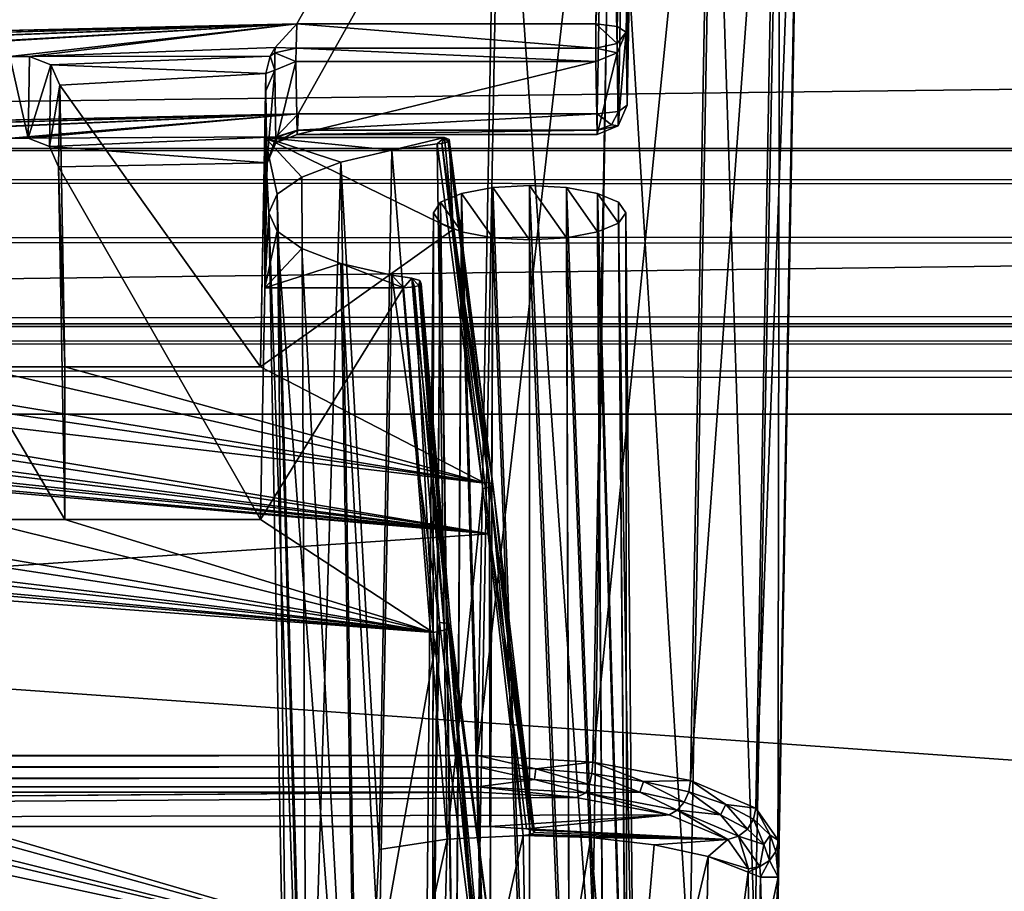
# Model space of a CAD drawing. Header units: metres. Extents: x -900 to 900, y -400 to 400.
# Tile 115 of 249: x 65 to 82, y -349 to -335. Entities that reach past the tile are written whole.
import ezdxf

# ---------------------------------------------------------------- set-up
doc = ezdxf.new("R2010")
doc.units = ezdxf.units.M

msp = doc.modelspace()

# ---------------------------------------------------------------- linework, layer by layer
at = {"layer": 'top'}
for points in [[(0.734328, -336.912384, -33.767075), (666.453735, -328.820679, -84.915321), (0.734328, -328.82077, -84.914734)], [(0.734328, -336.912384, -33.767075), (699.821045, -336.912384, -33.767075), (666.453735, -328.820679, -84.915321)], [(665.669434, -331.601166, -86.573021), (0.734328, -339.873474, -34.248688), (0.734328, -331.784698, -85.378685)], [(665.669434, -331.601166, -86.573021), (699.821045, -339.873474, -34.248688), (0.734328, -339.873474, -34.248688)], [(699.821045, -336.912384, -33.767075), (0.734328, -336.912384, -33.767075), (699.821045, -337.267792, -32.492775)], [(0.734328, -336.912384, -33.767075), (0.734328, -337.447784, -32.089329), (699.821045, -337.267792, -32.492775)], [(699.821045, -337.267792, -32.492775), (0.734328, -337.447784, -32.089329), (699.821045, -337.89444, -31.327679)], [(0.734328, -337.447784, -32.089329), (0.734328, -338.448273, -30.640034), (699.821045, -337.89444, -31.327679)], [(699.821045, -337.89444, -31.327679), (0.734328, -338.448273, -30.640034), (699.821045, -338.761719, -30.328711)], [(0.734328, -338.448273, -30.640034), (0.734328, -339.827301, -29.544678), (699.821045, -338.761719, -30.328711)], [(699.821045, -338.761719, -30.328711), (0.734328, -339.827301, -29.544678), (699.821045, -339.827301, -29.544678)], [(0.734328, -339.827301, -29.544678), (0.734328, -389.60788, -0.803848), (699.821045, -339.827301, -29.544678)], [(0.734328, -389.60788, -0.803848), (700.734314, -389.60788, -0.803848), (699.821045, -339.827301, -29.544678)], [(0.734328, -340.140503, -33.411907), (699.821045, -339.873474, -34.248688), (699.821045, -340.363281, -33.032032)], [(0.734328, -340.140503, -33.411907), (0.734328, -339.873474, -34.248688), (699.821045, -339.873474, -34.248688)], [(0.734328, -340.639496, -32.689068), (0.734328, -340.140503, -33.411907), (699.821045, -340.363281, -33.032032)], [(0.734328, -340.639496, -32.689068), (699.821045, -340.363281, -33.032032), (699.821045, -341.327301, -32.142754)], [(0.734328, -341.327301, -32.142754), (0.734328, -340.639496, -32.689068), (699.821045, -341.327301, -32.142754)], [(700.734314, -391.111328, -3.399924), (0.734328, -341.327301, -32.142754), (699.821045, -341.327301, -32.142754)], [(700.734314, -391.111328, -3.399924), (0.734328, -391.111328, -3.399924), (0.734328, -341.327301, -32.142754)]]:
    msp.add_3dface(points, dxfattribs=at)
at = {"layer": 'top01'}
for points in [[(-75.652283, -325.767609, -94.271553), (3.500281, -334.839722, -96.768417), (74.882805, -325.767609, -94.271553)], [(3.500281, -334.839722, -96.768417), (3.741753, -334.839722, -96.768417), (74.882805, -325.767609, -94.271553)], [(74.882805, -325.767609, -94.271553), (3.741753, -334.839722, -96.768417), (3.983224, -334.839722, -96.768417)], [(3.983224, -334.839722, -96.768417), (27.272194, -335.384583, -96.918381), (74.882805, -325.767609, -94.271553)], [(27.272194, -335.384583, -96.918381), (31.696085, -335.384583, -96.918381), (74.882805, -325.767609, -94.271553)], [(74.882805, -325.767609, -94.271553), (31.696085, -335.384583, -96.918381), (32.026295, -335.384583, -96.918381)], [(32.026295, -335.384583, -96.918381), (36.450184, -335.384583, -96.918381), (74.882805, -325.767609, -94.271553)], [(36.450184, -335.384583, -96.918381), (36.780392, -335.384583, -96.918381), (74.882805, -325.767609, -94.271553)], [(74.882805, -325.767609, -94.271553), (36.780392, -335.384583, -96.918381), (41.204285, -335.384583, -96.918381)], [(41.204285, -335.384583, -96.918381), (41.534492, -335.384583, -96.918381), (74.882805, -325.767609, -94.271553)], [(41.534492, -335.384583, -96.918381), (45.958385, -335.384583, -96.918381), (74.882805, -325.767609, -94.271553)], [(74.882805, -325.767609, -94.271553), (45.958385, -335.384583, -96.918381), (69.747223, -334.839722, -96.768417)], [(69.747223, -334.839722, -96.768417), (74.71859, -334.839722, -96.768417), (74.882805, -325.767609, -94.271553)], [(75.236671, -325.789124, -94.125633), (74.882805, -325.767609, -94.271553), (74.71859, -334.839722, -96.768417)], [(75.072037, -334.884491, -96.628906), (75.236671, -325.789124, -94.125633), (74.71859, -334.839722, -96.768417)], [(75.383949, -325.841095, -93.773338), (75.236671, -325.789124, -94.125633), (75.072037, -334.884491, -96.628906)], [(75.218513, -334.980774, -96.288803), (75.383949, -325.841095, -93.773338), (75.072037, -334.884491, -96.628906)], [(75.218513, -334.980774, -96.288803), (75.238693, -336.192688, -88.069992), (75.383949, -325.841095, -93.773338)], [(75.238693, -336.192688, -88.069992), (75.404945, -327.101868, -85.22316), (75.383949, -325.841095, -93.773338)], [(-73.521225, -347.001709, -103.007545), (-73.882248, -327.106323, -97.531837), (73.11277, -327.106323, -97.531837)], [(72.751755, -347.001709, -103.007545), (-73.521225, -347.001709, -103.007545), (73.11277, -327.106323, -97.531837)], [(72.751755, -347.001709, -103.007545), (73.11277, -327.106323, -97.531837), (75.029785, -327.162415, -97.151451)], [(75.259399, -327.154083, -84.869125), (75.404945, -327.101868, -85.22316), (75.238693, -336.192688, -88.069992)], [(74.90625, -327.17569, -84.722496), (-4.249574, -336.33374, -87.590385), (-75.675728, -327.17569, -84.722496)], [(3.480099, -336.33374, -87.590385), (-4.249574, -336.33374, -87.590385), (74.90625, -327.17569, -84.722496)], [(3.721571, -336.33374, -87.590385), (3.480099, -336.33374, -87.590385), (74.90625, -327.17569, -84.722496)], [(74.90625, -327.17569, -84.722496), (3.963043, -336.33374, -87.590385), (3.721571, -336.33374, -87.590385)], [(26.964577, -336.741272, -87.718002), (3.963043, -336.33374, -87.590385), (74.90625, -327.17569, -84.722496)], [(27.249601, -336.741272, -87.718002), (26.964577, -336.741272, -87.718002), (74.90625, -327.17569, -84.722496)], [(74.90625, -327.17569, -84.722496), (31.718676, -336.741272, -87.718002), (27.249601, -336.741272, -87.718002)], [(32.0037, -336.741272, -87.718002), (31.718676, -336.741272, -87.718002), (74.90625, -327.17569, -84.722496)], [(36.472778, -336.741272, -87.718002), (32.0037, -336.741272, -87.718002), (74.90625, -327.17569, -84.722496)], [(74.90625, -327.17569, -84.722496), (36.757801, -336.741272, -87.718002), (36.472778, -336.741272, -87.718002)], [(41.226875, -336.741272, -87.718002), (36.757801, -336.741272, -87.718002), (74.90625, -327.17569, -84.722496)], [(41.511902, -336.741272, -87.718002), (41.226875, -336.741272, -87.718002), (74.90625, -327.17569, -84.722496)], [(74.90625, -327.17569, -84.722496), (45.980976, -336.741272, -87.718002), (41.511902, -336.741272, -87.718002)], [(46.266003, -336.741272, -87.718002), (45.980976, -336.741272, -87.718002), (74.90625, -327.17569, -84.722496)], [(50.735077, -336.741272, -87.718002), (46.266003, -336.741272, -87.718002), (74.90625, -327.17569, -84.722496)], [(50.735077, -336.741272, -87.718002), (74.90625, -327.17569, -84.722496), (69.76741, -336.33374, -87.590385)], [(69.76741, -336.33374, -87.590385), (74.90625, -327.17569, -84.722496), (74.73877, -336.33374, -87.590385)], [(74.667778, -347.112, -102.642059), (72.751755, -347.001709, -103.007545), (75.029785, -327.162415, -97.151451)], [(74.667778, -347.112, -102.642059), (75.029785, -327.162415, -97.151451), (76.655792, -327.322113, -96.068375)], [(74.73877, -336.33374, -87.590385), (74.90625, -327.17569, -84.722496), (75.092216, -336.295868, -87.731926)], [(74.90625, -327.17569, -84.722496), (75.259399, -327.154083, -84.869125), (75.092216, -336.295868, -87.731926)], [(75.092216, -336.295868, -87.731926), (75.259399, -327.154083, -84.869125), (75.238693, -336.192688, -88.069992)], [(76.291084, -347.419556, -101.599655), (74.667778, -347.112, -102.642059), (76.655792, -327.322113, -96.068375)], [(76.291084, -347.419556, -101.599655), (76.655792, -327.322113, -96.068375), (77.742599, -327.561066, -94.447922)], [(77.373924, -347.877411, -100.039482), (76.291084, -347.419556, -101.599655), (77.742599, -327.561066, -94.447922)], [(77.373924, -347.877411, -100.039482), (77.742599, -327.561066, -94.447922), (78.12429, -327.842773, -92.537476)], [(77.750977, -348.41568, -98.199654), (77.373924, -347.877411, -100.039482), (78.12429, -327.842773, -92.537476)], [(78.12429, -327.842773, -92.537476), (77.740479, -349.623169, -94.093895), (77.745689, -349.024017, -96.131165)], [(78.12429, -327.842773, -92.537476), (78.12429, -328.584778, -87.505608), (77.740479, -349.623169, -94.093895)], [(77.750977, -348.41568, -98.199654), (78.12429, -327.842773, -92.537476), (77.745689, -349.024017, -96.131165)], [(77.740479, -349.623169, -94.093895), (78.12429, -328.584778, -87.505608), (77.774284, -328.856049, -85.665916)], [(77.356384, -350.164459, -92.26281), (77.774284, -328.856049, -85.665916), (76.664467, -329.105652, -83.973228)], [(77.356384, -350.164459, -92.26281), (77.740479, -349.623169, -94.093895), (77.774284, -328.856049, -85.665916)], [(76.271919, -350.621765, -90.711143), (76.664467, -329.105652, -83.973228), (74.974274, -329.269531, -82.861763)], [(76.271919, -350.621765, -90.711143), (77.356384, -350.164459, -92.26281), (76.664467, -329.105652, -83.973228)], [(74.651611, -350.92572, -89.674278), (74.974274, -329.269531, -82.861763), (73.137299, -329.321228, -82.511246)], [(74.651611, -350.92572, -89.674278), (76.271919, -350.621765, -90.711143), (74.974274, -329.269531, -82.861763)], [(73.137299, -329.321228, -82.511246), (-73.906776, -329.321228, -82.511246), (72.741257, -351.030212, -89.309532)], [(-73.906776, -329.321228, -82.511246), (-73.510727, -351.030212, -89.309532), (72.741257, -351.030212, -89.309532)], [(72.741257, -351.030212, -89.309532), (74.651611, -350.92572, -89.674278), (73.137299, -329.321228, -82.511246)], [(45.958385, -335.384583, -96.918381), (46.288593, -335.384583, -96.918381), (69.747223, -334.839722, -96.768417)], [(69.747223, -334.839722, -96.768417), (46.288593, -335.384583, -96.918381), (50.712486, -335.384583, -96.918381)], [(50.712486, -335.384583, -96.918381), (51.042694, -335.384583, -96.918381), (69.747223, -334.839722, -96.768417)], [(51.042694, -335.384583, -96.918381), (55.466583, -335.384583, -96.918381), (69.747223, -334.839722, -96.768417)], [(69.747223, -334.839722, -96.768417), (55.466583, -335.384583, -96.918381), (55.796795, -335.384583, -96.918381)], [(55.796795, -335.384583, -96.918381), (60.220684, -335.384583, -96.918381), (69.747223, -334.839722, -96.768417)], [(60.220684, -335.384583, -96.918381), (60.550892, -335.384583, -96.918381), (69.747223, -334.839722, -96.768417)], [(69.747223, -334.839722, -96.768417), (60.550892, -335.384583, -96.918381), (64.974785, -335.384583, -96.918381)], [(64.974785, -335.384583, -96.918381), (65.304993, -335.384583, -96.918381), (69.747223, -334.839722, -96.768417)], [(65.304993, -335.384583, -96.918381), (69.384773, -335.231567, -96.876266), (69.747223, -334.839722, -96.768417)], [(69.734261, -335.245453, -96.705017), (69.747223, -334.839722, -96.768417), (69.384773, -335.231567, -96.876266)], [(69.734261, -335.245453, -96.705017), (74.71859, -335.245087, -96.705444), (69.747223, -334.839722, -96.768417)], [(74.71859, -335.245087, -96.705444), (74.71859, -334.839722, -96.768417), (69.747223, -334.839722, -96.768417)], [(75.072037, -334.884491, -96.628906), (74.71859, -334.839722, -96.768417), (75.069771, -335.16983, -96.582474)], [(75.069771, -335.16983, -96.582474), (74.71859, -334.839722, -96.768417), (74.71859, -335.245087, -96.705444)], [(75.069069, -335.325043, -96.339203), (75.089256, -336.536957, -88.120399), (75.218513, -334.980774, -96.288803)], [(75.069771, -335.16983, -96.582474), (75.069069, -335.325043, -96.339203), (75.218513, -334.980774, -96.288803)], [(75.218513, -334.980774, -96.288803), (75.072037, -334.884491, -96.628906), (75.069771, -335.16983, -96.582474)], [(75.089256, -336.536957, -88.120399), (75.238693, -336.192688, -88.069992), (75.218513, -334.980774, -96.288803)], [(75.069069, -335.325043, -96.339203), (75.069771, -335.16983, -96.582474), (74.71859, -335.245087, -96.705444)], [(69.384773, -335.231567, -96.876266), (65.304993, -335.384583, -96.918381), (69.301445, -335.378113, -96.916603)], [(69.384773, -335.231567, -96.876266), (69.301445, -335.378113, -96.916603), (69.383125, -335.320984, -96.82769)], [(69.301445, -335.378113, -96.916603), (69.379761, -335.609039, -96.379356), (69.383125, -335.320984, -96.82769)], [(69.379761, -335.609039, -96.379356), (69.730247, -335.467041, -96.359283), (69.383125, -335.320984, -96.82769)], [(69.383125, -335.320984, -96.82769), (69.734261, -335.245453, -96.705017), (69.384773, -335.231567, -96.876266)], [(69.730247, -335.467041, -96.359283), (69.734261, -335.245453, -96.705017), (69.383125, -335.320984, -96.82769)], [(69.730247, -335.467041, -96.359283), (74.71859, -335.467041, -96.359283), (69.734261, -335.245453, -96.705017)], [(74.71859, -335.467041, -96.359283), (74.71859, -335.245087, -96.705444), (69.734261, -335.245453, -96.705017)], [(74.71859, -335.467041, -96.359283), (75.069069, -335.325043, -96.339203), (74.71859, -335.245087, -96.705444)], [(74.71859, -335.467041, -96.359283), (74.73877, -336.678955, -88.140472), (75.069069, -335.325043, -96.339203)], [(74.73877, -336.678955, -88.140472), (75.089256, -336.536957, -88.120399), (75.069069, -335.325043, -96.339203)], [(65.304993, -335.384583, -96.918381), (64.974785, -335.384583, -96.918381), (65.282402, -336.741272, -87.718002)], [(64.974785, -335.384583, -96.918381), (64.997375, -336.741272, -87.718002), (65.282402, -336.741272, -87.718002)], [(65.655525, -335.523895, -96.956726), (65.304993, -335.384583, -96.918381), (65.282402, -336.741272, -87.718002)], [(65.304993, -335.384583, -96.918381), (65.655525, -335.523895, -96.956726), (69.301445, -335.378113, -96.916603)], [(69.301445, -335.378113, -96.916603), (65.655525, -335.523895, -96.956726), (69.232346, -335.666107, -96.995865)], [(69.301445, -335.378113, -96.916603), (69.232346, -335.666107, -96.995865), (69.379761, -335.609039, -96.379356)], [(69.379761, -335.609039, -96.379356), (69.39994, -336.820953, -88.160553), (69.730247, -335.467041, -96.359283)], [(69.39994, -336.820953, -88.160553), (69.750427, -336.678955, -88.140472), (69.730247, -335.467041, -96.359283)], [(69.730247, -335.467041, -96.359283), (69.750427, -336.678955, -88.140472), (74.71859, -335.467041, -96.359283)], [(69.750427, -336.678955, -88.140472), (74.73877, -336.678955, -88.140472), (74.71859, -335.467041, -96.359283)], [(65.632942, -336.879822, -87.761391), (65.655525, -335.523895, -96.956726), (65.282402, -336.741272, -87.718002)], [(65.805069, -335.861908, -97.049751), (65.655525, -335.523895, -96.956726), (65.632942, -336.879822, -87.761391)], [(65.655525, -335.523895, -96.956726), (65.805069, -335.861908, -97.049751), (69.232346, -335.666107, -96.995865)], [(69.232346, -335.666107, -96.995865), (69.230324, -335.953308, -96.429764), (69.379761, -335.609039, -96.379356)], [(69.230324, -335.953308, -96.429764), (69.250504, -337.165253, -88.210953), (69.379761, -335.609039, -96.379356)], [(69.250504, -337.165253, -88.210953), (69.39994, -336.820953, -88.160553), (69.379761, -335.609039, -96.379356)], [(69.232346, -335.666107, -96.995865), (65.805069, -335.861908, -97.049751), (69.144127, -340.539459, -98.337128)], [(69.213799, -336.72998, -97.144173), (69.232346, -335.666107, -96.995865), (69.144127, -340.539459, -98.337128)], [(69.230324, -335.953308, -96.429764), (69.232346, -335.666107, -96.995865), (69.213799, -336.72998, -97.144173)], [(65.782516, -337.216003, -87.866669), (65.805069, -335.861908, -97.049751), (65.632942, -336.879822, -87.761391)], [(65.805069, -335.861908, -97.049751), (65.782516, -337.216003, -87.866669), (65.88974, -340.539459, -98.337128)], [(65.805069, -335.861908, -97.049751), (65.88974, -340.539459, -98.337128), (69.144127, -340.539459, -98.337128)], [(69.213799, -339.230011, -88.643356), (69.250504, -337.165253, -88.210953), (69.230324, -335.953308, -96.429764)], [(69.213799, -339.230011, -88.643356), (69.230324, -335.953308, -96.429764), (69.213799, -336.72998, -97.144173)], [(75.092216, -336.295868, -87.731926), (74.975624, -336.519897, -87.782448), (74.73877, -336.33374, -87.590385)], [(75.089256, -336.536957, -88.120399), (74.975624, -336.519897, -87.782448), (75.092216, -336.295868, -87.731926)], [(75.238693, -336.192688, -88.069992), (75.089256, -336.536957, -88.120399), (75.092216, -336.295868, -87.731926)], [(51.0201, -336.741272, -87.718002), (50.735077, -336.741272, -87.718002), (69.76741, -336.33374, -87.590385)], [(69.76741, -336.33374, -87.590385), (55.489178, -336.741272, -87.718002), (51.0201, -336.741272, -87.718002)], [(55.7742, -336.741272, -87.718002), (55.489178, -336.741272, -87.718002), (69.76741, -336.33374, -87.590385)], [(60.243275, -336.741272, -87.718002), (55.7742, -336.741272, -87.718002), (69.76741, -336.33374, -87.590385)], [(69.76741, -336.33374, -87.590385), (60.528301, -336.741272, -87.718002), (60.243275, -336.741272, -87.718002)], [(64.997375, -336.741272, -87.718002), (60.528301, -336.741272, -87.718002), (69.76741, -336.33374, -87.590385)], [(65.282402, -336.741272, -87.718002), (64.997375, -336.741272, -87.718002), (69.76741, -336.33374, -87.590385)], [(65.282402, -336.741272, -87.718002), (69.76741, -336.33374, -87.590385), (69.404945, -336.7211, -87.711685)], [(69.756149, -336.607758, -87.801788), (69.404945, -336.7211, -87.711685), (69.76741, -336.33374, -87.590385)], [(74.73877, -336.607819, -87.80175), (69.756149, -336.607758, -87.801788), (74.73877, -336.33374, -87.590385)], [(69.756149, -336.607758, -87.801788), (69.76741, -336.33374, -87.590385), (74.73877, -336.33374, -87.590385)], [(74.975624, -336.519897, -87.782448), (74.73877, -336.607819, -87.80175), (74.73877, -336.33374, -87.590385)], [(69.39994, -336.820953, -88.160553), (69.404694, -336.727692, -87.721321), (69.756149, -336.607758, -87.801788)], [(69.756149, -336.607758, -87.801788), (69.750427, -336.678955, -88.140472), (69.39994, -336.820953, -88.160553)], [(69.404694, -336.727692, -87.721321), (69.404945, -336.7211, -87.711685), (69.756149, -336.607758, -87.801788)], [(69.750427, -336.678955, -88.140472), (69.756149, -336.607758, -87.801788), (74.73877, -336.607819, -87.80175)], [(74.73877, -336.678955, -88.140472), (69.750427, -336.678955, -88.140472), (74.73877, -336.607819, -87.80175)], [(74.73877, -336.607819, -87.80175), (74.975624, -336.519897, -87.782448), (75.089256, -336.536957, -88.120399)], [(74.73877, -336.678955, -88.140472), (74.73877, -336.607819, -87.80175), (75.089256, -336.536957, -88.120399)], [(65.632942, -336.879822, -87.761391), (65.282402, -336.741272, -87.718002), (69.404945, -336.7211, -87.711685)], [(65.632942, -336.879822, -87.761391), (69.404945, -336.7211, -87.711685), (69.252525, -337.151703, -87.846535)], [(69.213799, -336.72998, -97.144173), (69.144127, -340.539459, -98.337128), (72.34388, -338.258331, -97.622787)], [(72.198372, -336.72998, -97.144173), (69.213799, -336.72998, -97.144173), (72.34388, -338.258331, -97.622787)], [(72.198372, -336.72998, -97.144173), (71.324722, -336.942719, -96.420891), (69.213799, -336.72998, -97.144173)], [(71.324722, -336.942719, -96.420891), (70.476173, -337.137848, -95.757339), (69.213799, -336.72998, -97.144173)], [(69.213799, -336.72998, -97.144173), (70.476173, -337.137848, -95.757339), (69.828117, -337.38678, -94.910889)], [(69.828117, -337.38678, -94.910889), (69.421951, -337.673615, -93.9356), (69.213799, -336.72998, -97.144173)], [(69.421951, -337.673615, -93.9356), (69.283615, -337.980011, -92.893768), (69.213799, -336.72998, -97.144173)], [(69.213799, -336.72998, -97.144173), (69.283615, -337.980011, -92.893768), (69.213799, -339.230011, -88.643356)], [(69.252525, -337.151703, -87.846535), (69.404945, -336.7211, -87.711685), (69.404694, -336.727692, -87.721321)], [(69.252525, -337.151703, -87.846535), (69.404694, -336.727692, -87.721321), (69.39994, -336.820953, -88.160553)], [(72.198372, -336.72998, -97.144173), (72.077942, -336.837433, -96.7789), (71.324722, -336.942719, -96.420891)], [(72.157089, -336.829193, -96.806885), (72.077942, -336.837433, -96.7789), (72.198372, -336.72998, -97.144173)], [(72.261261, -336.803711, -96.893517), (72.157089, -336.829193, -96.806885), (72.198372, -336.72998, -97.144173)], [(72.157089, -336.829193, -96.806885), (72.261261, -336.803711, -96.893517), (72.959183, -342.536133, -98.633881)], [(72.278229, -336.762878, -97.032402), (72.198372, -336.72998, -97.144173), (72.34388, -338.258331, -97.622787)], [(72.198372, -336.72998, -97.144173), (72.278229, -336.762878, -97.032402), (72.261261, -336.803711, -96.893517)], [(72.261261, -336.803711, -96.893517), (72.278229, -336.762878, -97.032402), (73.002075, -342.492218, -98.76667)], [(72.261261, -336.803711, -96.893517), (73.002075, -342.492218, -98.76667), (72.959183, -342.536133, -98.633881)], [(72.278229, -336.762878, -97.032402), (72.34388, -338.258331, -97.622787), (73.002075, -342.492218, -98.76667)], [(65.782516, -337.216003, -87.866669), (65.632942, -336.879822, -87.761391), (69.252525, -337.151703, -87.846535)], [(69.250504, -337.165253, -88.210953), (69.252525, -337.151703, -87.846535), (69.39994, -336.820953, -88.160553)], [(70.476173, -337.137848, -95.757339), (71.324722, -336.942719, -96.420891), (71.115265, -348.567719, -99.423897)], [(71.115265, -348.567719, -99.423897), (71.324722, -336.942719, -96.420891), (72.244186, -348.39563, -100.009048)], [(71.324722, -336.942719, -96.420891), (72.077942, -336.837433, -96.7789), (72.244186, -348.39563, -100.009048)], [(72.837982, -342.567993, -98.567986), (72.077942, -336.837433, -96.7789), (72.157089, -336.829193, -96.806885)], [(72.244186, -348.39563, -100.009048), (72.077942, -336.837433, -96.7789), (72.837982, -342.567993, -98.567986)], [(72.959183, -342.536133, -98.633881), (72.837982, -342.567993, -98.567986), (72.157089, -336.829193, -96.806885)], [(65.782516, -337.216003, -87.866669), (69.252525, -337.151703, -87.846535), (69.144127, -343.078796, -89.702637)], [(65.88974, -343.078796, -89.702637), (65.782516, -337.216003, -87.866669), (69.144127, -343.078796, -89.702637)], [(65.782516, -337.216003, -87.866669), (65.88974, -343.078796, -89.702637), (65.88974, -340.539459, -98.337128)], [(69.144127, -343.078796, -89.702637), (69.252525, -337.151703, -87.846535), (69.213799, -339.230011, -88.643356)], [(69.252525, -337.151703, -87.846535), (69.250504, -337.165253, -88.210953), (69.213799, -339.230011, -88.643356)], [(69.828117, -337.38678, -94.910889), (70.476173, -337.137848, -95.757339), (69.911819, -355.303955, -99.587593)], [(69.911819, -355.303955, -99.587593), (70.476173, -337.137848, -95.757339), (70.780769, -354.937012, -100.835228)], [(70.476173, -337.137848, -95.757339), (71.115265, -348.567719, -99.423897), (70.780769, -354.937012, -100.835228)], [(69.421951, -337.673615, -93.9356), (69.828117, -337.38678, -94.910889), (69.911819, -355.303955, -99.587593)], [(72.945999, -353.918243, -99.265366), (73.002968, -337.562927, -94.31192), (72.483894, -337.660797, -93.979172)], [(72.483894, -337.660797, -93.979172), (73.002968, -337.562927, -94.31192), (73.002968, -338.397064, -91.475616)], [(72.945999, -353.918243, -99.265366), (73.615273, -353.880707, -99.393036), (73.002968, -337.562927, -94.31192)], [(73.615273, -353.880707, -99.393036), (73.615265, -337.528564, -94.428764), (73.002968, -337.562927, -94.31192)], [(73.002968, -337.562927, -94.31192), (73.615265, -337.528564, -94.428764), (73.615265, -338.431427, -91.358772)], [(73.002968, -337.562927, -94.31192), (73.615265, -338.431427, -91.358772), (73.002968, -338.397064, -91.475616)], [(73.615273, -353.880707, -99.393036), (74.284569, -353.918243, -99.265366), (73.615265, -337.528564, -94.428764)], [(74.284569, -353.918243, -99.265366), (74.227554, -337.562927, -94.31192), (73.615265, -337.528564, -94.428764)], [(73.615265, -337.528564, -94.428764), (74.227554, -338.397064, -91.475616), (73.615265, -338.431427, -91.358772)], [(73.615265, -337.528564, -94.428764), (74.227554, -337.562927, -94.31192), (74.227554, -338.397064, -91.475616)], [(74.284569, -353.918243, -99.265366), (74.851997, -354.025208, -98.901657), (74.227554, -337.562927, -94.31192)], [(74.851997, -354.025208, -98.901657), (74.746635, -337.660797, -93.979172), (74.227554, -337.562927, -94.31192)], [(74.227554, -337.562927, -94.31192), (74.746635, -338.299225, -91.808365), (74.227554, -338.397064, -91.475616)], [(74.227554, -337.562927, -94.31192), (74.746635, -337.660797, -93.979172), (74.746635, -338.299225, -91.808365)], [(69.283615, -337.980011, -92.893768), (69.421951, -337.673615, -93.9356), (69.606689, -355.736755, -98.115898)], [(69.421951, -337.673615, -93.9356), (69.911819, -355.303955, -99.587593), (69.606689, -355.736755, -98.115898)], [(72.378525, -354.025208, -98.901695), (72.483894, -337.660797, -93.979172), (72.137054, -337.807251, -93.481186)], [(72.137054, -337.807251, -93.481186), (72.483894, -337.660797, -93.979172), (72.483894, -338.299225, -91.808365)], [(72.378525, -354.025208, -98.901695), (72.945999, -353.918243, -99.265366), (72.483894, -337.660797, -93.979172)], [(72.483894, -337.660797, -93.979172), (73.002968, -338.397064, -91.475616), (72.483894, -338.299225, -91.808365)], [(74.851997, -354.025208, -98.901657), (75.231148, -354.185303, -98.3573), (74.746635, -337.660797, -93.979172)], [(75.231148, -354.185303, -98.3573), (75.093468, -337.807251, -93.481186), (74.746635, -337.660797, -93.979172)], [(74.746635, -337.660797, -93.979172), (75.093468, -338.152771, -92.306351), (74.746635, -338.299225, -91.808365)], [(74.746635, -337.660797, -93.979172), (75.093468, -337.807251, -93.481186), (75.093468, -338.152771, -92.306351)], [(71.999313, -354.185303, -98.35733), (72.137054, -337.807251, -93.481186), (72.015266, -337.980011, -92.893768)], [(71.999313, -354.185303, -98.35733), (72.378525, -354.025208, -98.901695), (72.137054, -337.807251, -93.481186)], [(72.015266, -337.980011, -92.893768), (72.137054, -337.807251, -93.481186), (72.137054, -338.152771, -92.306351)], [(72.137054, -337.807251, -93.481186), (72.483894, -338.299225, -91.808365), (72.137054, -338.152771, -92.306351)], [(75.215263, -337.980011, -92.893768), (75.093468, -337.807251, -93.481186), (75.231148, -354.185303, -98.3573)], [(75.093468, -337.807251, -93.481186), (75.215263, -337.980011, -92.893768), (75.093468, -338.152771, -92.306351)], [(69.283615, -337.980011, -92.893768), (69.421951, -338.286407, -91.851936), (69.213799, -339.230011, -88.643356)], [(69.606689, -355.736755, -98.115898), (69.911819, -356.169586, -96.644211), (69.283615, -337.980011, -92.893768)], [(69.911819, -356.169586, -96.644211), (69.421951, -338.286407, -91.851936), (69.283615, -337.980011, -92.893768)], [(71.866135, -354.374146, -97.715164), (71.999313, -354.185303, -98.35733), (72.015266, -337.980011, -92.893768)], [(71.866135, -354.374146, -97.715164), (72.015266, -337.980011, -92.893768), (71.999382, -354.563019, -97.07299)], [(72.015266, -337.980011, -92.893768), (72.137054, -338.152771, -92.306351), (71.999382, -354.563019, -97.07299)], [(75.093468, -338.152771, -92.306351), (75.215263, -337.980011, -92.893768), (75.364388, -354.374146, -97.715164)], [(75.364388, -354.374146, -97.715164), (75.215263, -337.980011, -92.893768), (75.231148, -354.185303, -98.3573)], [(72.34388, -338.258331, -97.622787), (69.144127, -340.539459, -98.337128), (72.871117, -342.477448, -98.944023)], [(71.999382, -354.563019, -97.07299), (72.137054, -338.152771, -92.306351), (72.378647, -354.723053, -96.52877)], [(72.137054, -338.152771, -92.306351), (72.483894, -338.299225, -91.808365), (72.378647, -354.723053, -96.52877)], [(73.002075, -342.492218, -98.76667), (72.34388, -338.258331, -97.622787), (72.938873, -342.461273, -98.894936)], [(72.34388, -338.258331, -97.622787), (72.871117, -342.477448, -98.944023), (72.938873, -342.461273, -98.894936)], [(74.746635, -338.299225, -91.808365), (75.093468, -338.152771, -92.306351), (75.231232, -354.563019, -97.072983)], [(75.231232, -354.563019, -97.072983), (75.093468, -338.152771, -92.306351), (75.364388, -354.374146, -97.715164)], [(69.213799, -339.230011, -88.643356), (69.421951, -338.286407, -91.851936), (69.828117, -338.573242, -90.876648)], [(69.911819, -356.169586, -96.644211), (70.780769, -356.536499, -95.396568), (69.421951, -338.286407, -91.851936)], [(70.780769, -356.536499, -95.396568), (69.828117, -338.573242, -90.876648), (69.421951, -338.286407, -91.851936)], [(72.378647, -354.723053, -96.52877), (72.483894, -338.299225, -91.808365), (72.945976, -354.830048, -96.164978)], [(72.483894, -338.299225, -91.808365), (73.002968, -338.397064, -91.475616), (72.945976, -354.830048, -96.164978)], [(72.945976, -354.830048, -96.164978), (73.002968, -338.397064, -91.475616), (73.615257, -354.867615, -96.037262)], [(73.002968, -338.397064, -91.475616), (73.615265, -338.431427, -91.358772), (73.615257, -354.867615, -96.037262)], [(73.615257, -354.867615, -96.037262), (73.615265, -338.431427, -91.358772), (74.284576, -354.830078, -96.164886)], [(73.615265, -338.431427, -91.358772), (74.227554, -338.397064, -91.475616), (74.284576, -354.830078, -96.164886)], [(74.227554, -338.397064, -91.475616), (74.746635, -338.299225, -91.808365), (74.852051, -354.723114, -96.528603)], [(74.284576, -354.830078, -96.164886), (74.227554, -338.397064, -91.475616), (74.852051, -354.723114, -96.528603)], [(74.852051, -354.723114, -96.528603), (74.746635, -338.299225, -91.808365), (75.231232, -354.563019, -97.072983)], [(69.828117, -338.573242, -90.876648), (70.476173, -338.822174, -90.030197), (69.213799, -339.230011, -88.643356)], [(70.476173, -338.822174, -90.030197), (69.828117, -338.573242, -90.876648), (70.780769, -356.536499, -95.396568)], [(70.476173, -338.822174, -90.030197), (71.519783, -339.230103, -88.643379), (69.213799, -339.230011, -88.643356)], [(70.476173, -338.822174, -90.030197), (71.324722, -339.017303, -89.366646), (71.519783, -339.230103, -88.643379)], [(71.324722, -339.017303, -89.366646), (70.476173, -338.822174, -90.030197), (71.115265, -350.417206, -93.135101)], [(70.476173, -338.822174, -90.030197), (70.780769, -356.536499, -95.396568), (71.115265, -350.417206, -93.135101)], [(72.116959, -344.794434, -90.777023), (71.324722, -339.017303, -89.366646), (71.115265, -350.417206, -93.135101)], [(71.324722, -339.017303, -89.366646), (71.655487, -339.069916, -89.187752), (71.519783, -339.230103, -88.643379)], [(72.116959, -344.794434, -90.777023), (71.655487, -339.069916, -89.187752), (71.324722, -339.017303, -89.366646)], [(71.519783, -339.230103, -88.643379), (71.655487, -339.069916, -89.187752), (71.703621, -339.212341, -88.703522)], [(71.790985, -339.10907, -89.054626), (71.655487, -339.069916, -89.187752), (72.269905, -344.811523, -90.644859)], [(71.655487, -339.069916, -89.187752), (72.116959, -344.794434, -90.777023), (72.269905, -344.811523, -90.644859)], [(71.655487, -339.069916, -89.187752), (71.771835, -339.191345, -88.774826), (71.703621, -339.212341, -88.703522)], [(71.655487, -339.069916, -89.187752), (71.790985, -339.10907, -89.054626), (71.771835, -339.191345, -88.774826)], [(69.144127, -343.078796, -89.702637), (69.213799, -339.230011, -88.643356), (71.519783, -339.230103, -88.643379)], [(69.144127, -343.078796, -89.702637), (71.519783, -339.230103, -88.643379), (72.010674, -344.958374, -90.21994)], [(72.010674, -344.958374, -90.21994), (71.519783, -339.230103, -88.643379), (71.703621, -339.212341, -88.703522)], [(72.200256, -344.918884, -90.280052), (71.703621, -339.212341, -88.703522), (71.771835, -339.191345, -88.774826)], [(72.010674, -344.958374, -90.21994), (71.703621, -339.212341, -88.703522), (72.200256, -344.918884, -90.280052)], [(71.790985, -339.10907, -89.054626), (71.812004, -339.1651, -88.864151), (71.771835, -339.191345, -88.774826)], [(71.771835, -339.191345, -88.774826), (71.812004, -339.1651, -88.864151), (72.267342, -344.891571, -90.354889)], [(72.267342, -344.891571, -90.354889), (72.200256, -344.918884, -90.280052), (71.771835, -339.191345, -88.774826)], [(71.812004, -339.1651, -88.864151), (71.790985, -339.10907, -89.054626), (72.304123, -344.862183, -90.448372)], [(71.790985, -339.10907, -89.054626), (72.269905, -344.811523, -90.644859), (72.304123, -344.862183, -90.448372)], [(71.812004, -339.1651, -88.864151), (72.304123, -344.862183, -90.448372), (72.267342, -344.891571, -90.354889)], [(72.951332, -343.319763, -99.207802), (40.619541, -340.539459, -98.337128), (0.605772, -348.18335, -100.730858)], [(42.119236, -340.539459, -98.337128), (40.619541, -340.539459, -98.337128), (72.951332, -343.319763, -99.207802)], [(45.373642, -340.539459, -98.337128), (42.119236, -340.539459, -98.337128), (72.951332, -343.319763, -99.207802)], [(72.951332, -343.319763, -99.207802), (46.873337, -340.539459, -98.337128), (45.373642, -340.539459, -98.337128)], [(50.127743, -340.539459, -98.337128), (46.873337, -340.539459, -98.337128), (72.951332, -343.319763, -99.207802)], [(51.627438, -340.539459, -98.337128), (50.127743, -340.539459, -98.337128), (72.951332, -343.319763, -99.207802)], [(72.951332, -343.319763, -99.207802), (54.88184, -340.539459, -98.337128), (51.627438, -340.539459, -98.337128)], [(56.381538, -340.539459, -98.337128), (54.88184, -340.539459, -98.337128), (72.951332, -343.319763, -99.207802)], [(59.635941, -340.539459, -98.337128), (56.381538, -340.539459, -98.337128), (72.871117, -342.477448, -98.944023)], [(72.871117, -342.477448, -98.944023), (56.381538, -340.539459, -98.337128), (72.951332, -343.319763, -99.207802)], [(61.135635, -340.539459, -98.337128), (59.635941, -340.539459, -98.337128), (72.871117, -342.477448, -98.944023)], [(64.390038, -340.539459, -98.337128), (61.135635, -340.539459, -98.337128), (72.871117, -342.477448, -98.944023)], [(65.88974, -340.539459, -98.337128), (65.88974, -343.078796, -89.702637), (64.390038, -340.539459, -98.337128)], [(65.88974, -343.078796, -89.702637), (64.390038, -343.078796, -89.702637), (64.390038, -340.539459, -98.337128)], [(72.871117, -342.477448, -98.944023), (65.88974, -340.539459, -98.337128), (64.390038, -340.539459, -98.337128)], [(69.144127, -340.539459, -98.337128), (65.88974, -340.539459, -98.337128), (72.871117, -342.477448, -98.944023)], [(72.938873, -342.461273, -98.894936), (72.871117, -342.477448, -98.944023), (72.951332, -343.319763, -99.207802)], [(73.671196, -348.243835, -100.525238), (72.938873, -342.461273, -98.894936), (72.951332, -343.319763, -99.207802)], [(73.671196, -348.243835, -100.525238), (73.698631, -348.282349, -100.394249), (72.938873, -342.461273, -98.894936)], [(73.698631, -348.282349, -100.394249), (73.002075, -342.492218, -98.76667), (72.938873, -342.461273, -98.894936)], [(72.959183, -342.536133, -98.633881), (73.002075, -342.492218, -98.76667), (73.629875, -348.316559, -100.277901)], [(73.002075, -342.492218, -98.76667), (73.698631, -348.282349, -100.394249), (73.629875, -348.316559, -100.277901)], [(73.505943, -348.330963, -100.233139), (72.244186, -348.39563, -100.009048), (72.837982, -342.567993, -98.567986)], [(73.505943, -348.330963, -100.233139), (72.837982, -342.567993, -98.567986), (72.959183, -342.536133, -98.633881)], [(73.629875, -348.316559, -100.277901), (73.505943, -348.330963, -100.233139), (72.959183, -342.536133, -98.633881)], [(0.605772, -350.801575, -91.82814), (37.365135, -343.078796, -89.702637), (72.741539, -350.661682, -91.789635)], [(37.365135, -343.078796, -89.702637), (40.619541, -343.078796, -89.702637), (72.741539, -350.661682, -91.789635)], [(72.741539, -350.661682, -91.789635), (40.619541, -343.078796, -89.702637), (42.119236, -343.078796, -89.702637)], [(42.119236, -343.078796, -89.702637), (45.373642, -343.078796, -89.702637), (72.741539, -350.661682, -91.789635)], [(45.373642, -343.078796, -89.702637), (46.873337, -343.078796, -89.702637), (72.741539, -350.661682, -91.789635)], [(72.741539, -350.661682, -91.789635), (46.873337, -343.078796, -89.702637), (72.010674, -344.958374, -90.21994)], [(46.873337, -343.078796, -89.702637), (50.127743, -343.078796, -89.702637), (72.010674, -344.958374, -90.21994)], [(72.010674, -344.958374, -90.21994), (50.127743, -343.078796, -89.702637), (51.627438, -343.078796, -89.702637)], [(51.627438, -343.078796, -89.702637), (54.88184, -343.078796, -89.702637), (72.010674, -344.958374, -90.21994)], [(54.88184, -343.078796, -89.702637), (56.381538, -343.078796, -89.702637), (72.010674, -344.958374, -90.21994)], [(72.010674, -344.958374, -90.21994), (56.381538, -343.078796, -89.702637), (59.635941, -343.078796, -89.702637)], [(59.635941, -343.078796, -89.702637), (61.135635, -343.078796, -89.702637), (72.010674, -344.958374, -90.21994)], [(61.135635, -343.078796, -89.702637), (64.390038, -343.078796, -89.702637), (72.010674, -344.958374, -90.21994)], [(72.010674, -344.958374, -90.21994), (64.390038, -343.078796, -89.702637), (65.88974, -343.078796, -89.702637)], [(65.88974, -343.078796, -89.702637), (69.144127, -343.078796, -89.702637), (72.010674, -344.958374, -90.21994)], [(72.955193, -348.18335, -100.730858), (72.951332, -343.319763, -99.207802), (0.605772, -348.18335, -100.730858)], [(73.566483, -348.220154, -100.605728), (73.671196, -348.243835, -100.525238), (72.951332, -343.319763, -99.207802)], [(72.955193, -348.18335, -100.730858), (73.566483, -348.220154, -100.605728), (72.951332, -343.319763, -99.207802)], [(71.981422, -351.514252, -92.949104), (72.116959, -344.794434, -90.777023), (71.115265, -350.417206, -93.135101)], [(72.800667, -350.494415, -92.359619), (72.116959, -344.794434, -90.777023), (71.981422, -351.514252, -92.949104)], [(72.116959, -344.794434, -90.777023), (72.800667, -350.494415, -92.359619), (72.269905, -344.811523, -90.644859)], [(72.800667, -350.494415, -92.359619), (73.03582, -350.541931, -92.036575), (72.269905, -344.811523, -90.644859)], [(72.269905, -344.811523, -90.644859), (73.03582, -350.541931, -92.036575), (72.304123, -344.862183, -90.448372)], [(72.741539, -350.661682, -91.789635), (72.010674, -344.958374, -90.21994), (72.200256, -344.918884, -90.280052)], [(72.741539, -350.661682, -91.789635), (72.200256, -344.918884, -90.280052), (72.267342, -344.891571, -90.354889)], [(72.304123, -344.862183, -90.448372), (72.741539, -350.661682, -91.789635), (72.267342, -344.891571, -90.354889)], [(73.03582, -350.541931, -92.036575), (72.741539, -350.661682, -91.789635), (72.304123, -344.862183, -90.448372)], [(72.751755, -347.194153, -103.021889), (-73.521225, -347.194153, -103.021889), (72.751755, -347.001709, -103.007545)], [(-73.521225, -347.194153, -103.021889), (-73.521225, -347.001709, -103.007545), (72.751755, -347.001709, -103.007545)], [(72.751755, -347.194153, -103.021889), (72.751755, -347.001709, -103.007545), (73.718483, -347.222321, -102.929825)], [(73.718483, -347.222321, -102.929825), (72.751755, -347.001709, -103.007545), (74.667778, -347.112, -102.642059)], [(74.667778, -347.112, -102.642059), (74.651833, -347.302917, -102.658524), (73.718483, -347.222321, -102.929825)], [(75.510246, -347.433197, -102.217262), (74.651833, -347.302917, -102.658524), (74.667778, -347.112, -102.642059)], [(76.291084, -347.419556, -101.599655), (75.510246, -347.433197, -102.217262), (74.667778, -347.112, -102.642059)], [(72.751755, -347.377655, -102.962303), (-73.521225, -347.377655, -102.962303), (72.751755, -347.194153, -103.021889)], [(-73.521225, -347.377655, -102.962303), (-73.521225, -347.194153, -103.021889), (72.751755, -347.194153, -103.021889)], [(73.69722, -347.404785, -102.872025), (72.751755, -347.377655, -102.962303), (72.751755, -347.194153, -103.021889)], [(73.69722, -347.404785, -102.872025), (72.751755, -347.194153, -103.021889), (73.718483, -347.222321, -102.929825)], [(73.718483, -347.222321, -102.929825), (74.610023, -347.483276, -102.606522), (73.69722, -347.404785, -102.872025)], [(74.651833, -347.302917, -102.658524), (74.610023, -347.483276, -102.606522), (73.718483, -347.222321, -102.929825)], [(72.751755, -347.524963, -102.837669), (-73.521225, -347.524963, -102.837669), (72.751755, -347.377655, -102.962303)], [(-73.521225, -347.524963, -102.837669), (-73.521225, -347.377655, -102.962303), (72.751755, -347.377655, -102.962303)], [(72.751755, -347.524963, -102.837669), (72.751755, -347.377655, -102.962303), (73.69722, -347.404785, -102.872025)], [(74.548409, -347.626343, -102.493797), (72.751755, -347.524963, -102.837669), (73.69722, -347.404785, -102.872025)], [(74.610023, -347.483276, -102.606522), (74.548409, -347.626343, -102.493797), (73.69722, -347.404785, -102.872025)], [(75.449524, -347.610474, -102.174866), (74.610023, -347.483276, -102.606522), (74.651833, -347.302917, -102.658524)], [(74.651833, -347.302917, -102.658524), (75.510246, -347.433197, -102.217262), (75.449524, -347.610474, -102.174866)], [(75.510246, -347.433197, -102.217262), (76.184402, -347.781067, -101.595055), (75.449524, -347.610474, -102.174866)], [(76.261688, -347.607727, -101.624428), (75.510246, -347.433197, -102.217262), (76.291084, -347.419556, -101.599655)], [(75.510246, -347.433197, -102.217262), (76.261688, -347.607727, -101.624428), (76.184402, -347.781067, -101.595055)], [(76.877831, -347.820007, -100.902023), (76.261688, -347.607727, -101.624428), (76.291084, -347.419556, -101.599655)], [(76.291084, -347.419556, -101.599655), (77.373924, -347.877411, -100.039482), (76.877831, -347.820007, -100.902023)], [(72.751755, -347.614075, -102.666542), (-73.521225, -347.614075, -102.666542), (72.751755, -347.524963, -102.837669)], [(-73.521225, -347.614075, -102.666542), (-73.521225, -347.524963, -102.837669), (72.751755, -347.524963, -102.837669)], [(74.548409, -347.626343, -102.493797), (74.387276, -347.700928, -102.371292), (72.751755, -347.524963, -102.837669)], [(74.387276, -347.700928, -102.371292), (72.751755, -347.614075, -102.666542), (72.751755, -347.524963, -102.837669)], [(74.548409, -347.626343, -102.493797), (74.610023, -347.483276, -102.606522), (75.449524, -347.610474, -102.174866)], [(76.261688, -347.607727, -101.624428), (76.786995, -347.98877, -100.888588), (76.184402, -347.781067, -101.595055)], [(76.786995, -347.98877, -100.888588), (76.261688, -347.607727, -101.624428), (76.877831, -347.820007, -100.902023)], [(-1.375246, -348.18335, -100.730858), (-73.521225, -347.614075, -102.666542), (72.751755, -347.614075, -102.666542)], [(0.605772, -348.18335, -100.730858), (-1.375246, -348.18335, -100.730858), (72.751755, -347.614075, -102.666542)], [(72.751755, -347.614075, -102.666542), (74.387276, -347.700928, -102.371292), (0.605772, -348.18335, -100.730858)], [(74.387276, -347.700928, -102.371292), (75.93721, -347.987, -101.398575), (0.605772, -348.18335, -100.730858)], [(75.93721, -347.987, -101.398575), (74.387276, -347.700928, -102.371292), (74.548409, -347.626343, -102.493797)], [(76.070656, -347.914032, -101.515877), (74.548409, -347.626343, -102.493797), (75.449524, -347.610474, -102.174866)], [(76.070656, -347.914032, -101.515877), (75.93721, -347.987, -101.398575), (74.548409, -347.626343, -102.493797)], [(75.449524, -347.610474, -102.174866), (76.184402, -347.781067, -101.595055), (76.070656, -347.914032, -101.515877)], [(76.911751, -348.399872, -99.994644), (75.93721, -347.987, -101.398575), (76.070656, -347.914032, -101.515877)], [(76.184402, -347.781067, -101.595055), (76.786995, -347.98877, -100.888588), (76.070656, -347.914032, -101.515877)], [(77.086273, -348.344147, -100.053062), (76.911751, -348.399872, -99.994644), (76.070656, -347.914032, -101.515877)], [(76.070656, -347.914032, -101.515877), (76.786995, -347.98877, -100.888588), (77.086273, -348.344147, -100.053062)], [(77.23494, -348.225708, -100.082069), (76.786995, -347.98877, -100.888588), (76.877831, -347.820007, -100.902023)], [(77.373924, -347.877411, -100.039482), (77.335815, -348.062073, -100.077263), (76.877831, -347.820007, -100.902023)], [(76.877831, -347.820007, -100.902023), (77.335815, -348.062073, -100.077263), (77.23494, -348.225708, -100.082069)], [(77.335815, -348.062073, -100.077263), (77.373924, -347.877411, -100.039482), (77.616539, -348.324829, -99.180946)], [(77.373924, -347.877411, -100.039482), (77.750977, -348.41568, -98.199654), (77.616539, -348.324829, -99.180946)], [(0.605772, -348.18335, -100.730858), (75.93721, -347.987, -101.398575), (72.955193, -348.18335, -100.730858)], [(75.93721, -347.987, -101.398575), (73.566483, -348.220154, -100.605728), (72.955193, -348.18335, -100.730858)], [(75.93721, -347.987, -101.398575), (76.911751, -348.399872, -99.994644), (73.566483, -348.220154, -100.605728)], [(77.086273, -348.344147, -100.053062), (76.786995, -347.98877, -100.888588), (77.23494, -348.225708, -100.082069)], [(77.335815, -348.062073, -100.077263), (77.509567, -348.483032, -99.205589), (77.23494, -348.225708, -100.082069)], [(77.509567, -348.483032, -99.205589), (77.335815, -348.062073, -100.077263), (77.616539, -348.324829, -99.180946)], [(76.911751, -348.399872, -99.994644), (73.671196, -348.243835, -100.525238), (73.566483, -348.220154, -100.605728)], [(73.698631, -348.282349, -100.394249), (73.671196, -348.243835, -100.525238), (76.911751, -348.399872, -99.994644)], [(77.509567, -348.483032, -99.205589), (77.086273, -348.344147, -100.053062), (77.23494, -348.225708, -100.082069)], [(70.780769, -354.937012, -100.835228), (71.115265, -348.567719, -99.423897), (72.244186, -348.39563, -100.009048)], [(70.780769, -354.937012, -100.835228), (72.244186, -348.39563, -100.009048), (72.081245, -354.691864, -101.668877)], [(72.244186, -348.39563, -100.009048), (73.505943, -348.330963, -100.233139), (72.081245, -354.691864, -101.668877)], [(72.081245, -354.691864, -101.668877), (73.505943, -348.330963, -100.233139), (73.615265, -354.605774, -101.961617)], [(73.505943, -348.330963, -100.233139), (73.629875, -348.316559, -100.277901), (74.635384, -348.365601, -100.111198)], [(73.505943, -348.330963, -100.233139), (74.635384, -348.365601, -100.111198), (73.615265, -354.605774, -101.961617)], [(73.615265, -354.605774, -101.961617), (74.635384, -348.365601, -100.111198), (75.149277, -354.691864, -101.668877)], [(73.629875, -348.316559, -100.277901), (73.698631, -348.282349, -100.394249), (76.911751, -348.399872, -99.994644)], [(73.629875, -348.316559, -100.277901), (76.911751, -348.399872, -99.994644), (74.635384, -348.365601, -100.111198)], [(76.911751, -348.399872, -99.994644), (75.687279, -348.48703, -99.698303), (74.635384, -348.365601, -100.111198)], [(74.635384, -348.365601, -100.111198), (75.687279, -348.48703, -99.698303), (75.149277, -354.691864, -101.668877)], [(76.581665, -348.684875, -99.025528), (75.687279, -348.48703, -99.698303), (76.911751, -348.399872, -99.994644)], [(77.251053, -348.886658, -98.339439), (76.581665, -348.684875, -99.025528), (76.911751, -348.399872, -99.994644)], [(77.086273, -348.344147, -100.053062), (77.251053, -348.886658, -98.339439), (76.911751, -348.399872, -99.994644)], [(77.509567, -348.483032, -99.205589), (77.440376, -348.851074, -98.328491), (77.086273, -348.344147, -100.053062)], [(77.440376, -348.851074, -98.328491), (77.251053, -348.886658, -98.339439), (77.086273, -348.344147, -100.053062)], [(77.616539, -348.324829, -99.180946), (77.601509, -348.749359, -98.298157), (77.509567, -348.483032, -99.205589)], [(77.616539, -348.324829, -99.180946), (77.710449, -348.596649, -98.252975), (77.601509, -348.749359, -98.298157)], [(77.750977, -348.41568, -98.199654), (77.710449, -348.596649, -98.252975), (77.616539, -348.324829, -99.180946)], [(77.710449, -348.596649, -98.252975), (77.750977, -348.41568, -98.199654), (77.745964, -349.024506, -96.141869)], [(77.745964, -349.024506, -96.141869), (77.750977, -348.41568, -98.199654), (77.745689, -349.024017, -96.131165)], [(75.149277, -354.691864, -101.668877), (75.687279, -348.48703, -99.698303), (76.581665, -348.684875, -99.025528)], [(77.601509, -348.749359, -98.298157), (77.440376, -348.851074, -98.328491), (77.509567, -348.483032, -99.205589)], [(75.149277, -354.691864, -101.668877), (76.581665, -348.684875, -99.025528), (76.449753, -354.937012, -100.835228)], [(76.581665, -348.684875, -99.025528), (77.250557, -348.944122, -98.144005), (76.449753, -354.937012, -100.835228)], [(77.251053, -348.886658, -98.339439), (77.250557, -348.944122, -98.144005), (76.581665, -348.684875, -99.025528)], [(77.440376, -348.851074, -98.328491), (77.601509, -348.749359, -98.298157), (77.450638, -349.025146, -97.718826)], [(77.601509, -348.749359, -98.298157), (77.745964, -349.024506, -96.141869), (77.450638, -349.025146, -97.718826)], [(77.601509, -348.749359, -98.298157), (77.710449, -348.596649, -98.252975), (77.745964, -349.024506, -96.141869)], [(77.251053, -348.886658, -98.339439), (77.440376, -348.851074, -98.328491), (77.250557, -348.944122, -98.144005)], [(77.440376, -348.851074, -98.328491), (77.450638, -349.025146, -97.718826), (77.250557, -348.944122, -98.144005)], [(76.449753, -354.937012, -100.835228), (77.250557, -348.944122, -98.144005), (77.318703, -355.303955, -99.587593)], [(77.250557, -348.944122, -98.144005), (77.450638, -349.025146, -97.718826), (77.318703, -355.303955, -99.587593)], [(77.318703, -355.303955, -99.587593), (77.450638, -349.025146, -97.718826), (77.62384, -355.736755, -98.115898)], [(77.450638, -349.025146, -97.718826), (77.745964, -349.024506, -96.141869), (77.62384, -355.736755, -98.115898)], [(77.699951, -349.804108, -94.147217), (77.617363, -349.613342, -95.272789), (77.745689, -349.024017, -96.131165)], [(77.617363, -349.613342, -95.272789), (77.745964, -349.024506, -96.141869), (77.745689, -349.024017, -96.131165)], [(77.62384, -355.736755, -98.115898), (77.745964, -349.024506, -96.141869), (77.617363, -349.613342, -95.272789)], [(77.740479, -349.623169, -94.093895), (77.699951, -349.804108, -94.147217), (77.745689, -349.024017, -96.131165)]]:
    msp.add_3dface(points, dxfattribs=at)

doc.saveas('drawing.dxf')
